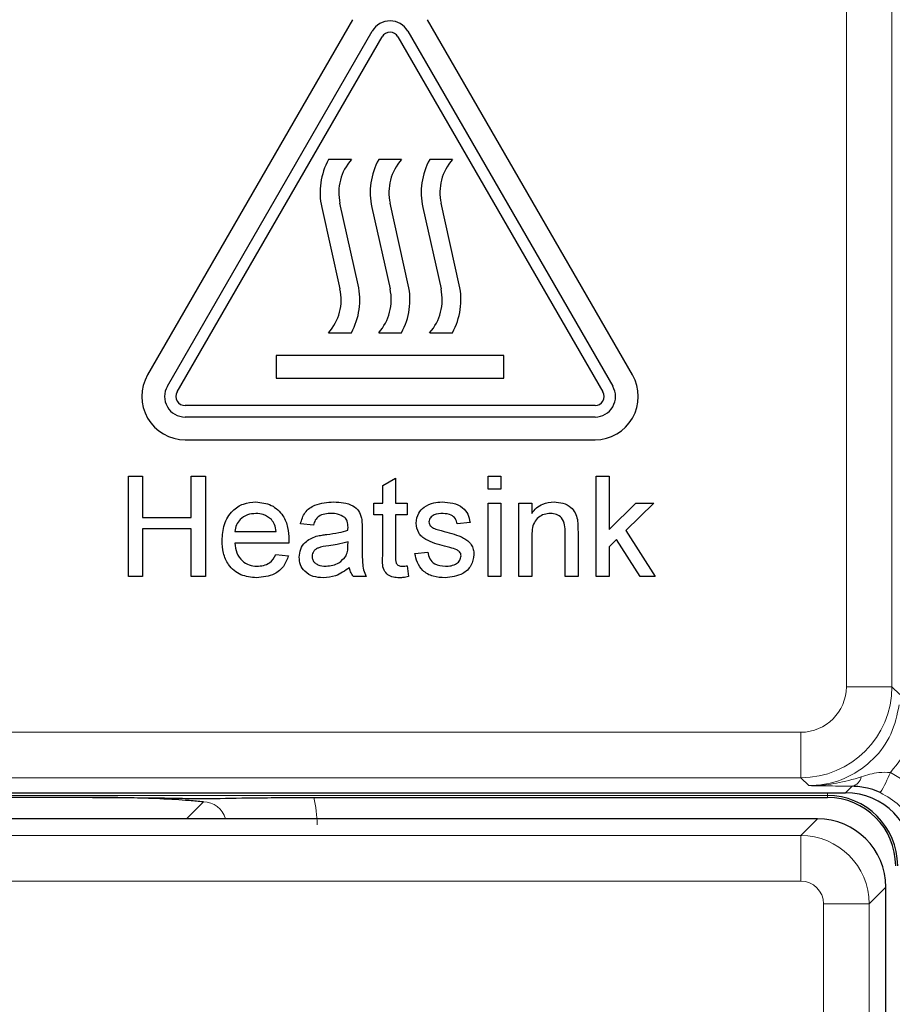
# Model space of a CAD drawing. Header units: millimetres. Extents: x 5 to 418, y 2 to 292.
# Tile 13 of 49: x 78.97 to 85.35, y 190.6 to 197.81. Entities that reach past the tile are written whole.
import ezdxf

# ---------------------------------------------------------------- set-up
doc = ezdxf.new("R2010")
doc.units = ezdxf.units.MM

msp = doc.modelspace()

# ---------------------------------------------------------------- linework, layer by layer
at = {"color": 7, "linetype": 'Continuous', "lineweight": 18}
for p, q in [((85.0176, 192.9282), (85.0176, 220.8177)), ((85.3509, 220.8177), (85.3509, 192.9282)), ((85.3509, 192.9282), (85.0176, 192.9282)), ((85.3509, 192.9282), (85.4083, 192.8709)), ((78.3394, 192.595), (84.6844, 192.595)), ((84.6844, 192.2617), (84.6844, 192.595)), ((84.6844, 192.2617), (78.3394, 192.2617)), ((84.7418, 192.2043), (84.6844, 192.2617)), ((85.012, 192.151), (85.061, 192.2001)), ((84.8785, 192.1323), (77.9267, 192.1323)), ((84.8785, 192.1323), (84.8785, 192.151)), ((84.8785, 192.1323), (84.8785, 192.1177)), ((80.1895, 191.9618), (80.3123, 192.0846)), ((84.6838, 191.8396), (84.806, 191.9618)), ((78.14, 191.8396), (84.6838, 191.8396)), ((84.6838, 191.8396), (84.6838, 191.5063)), ((84.6838, 191.5063), (78.3066, 191.5063)), ((85.306, 191.4619), (85.1838, 191.3397)), ((85.1838, 191.3397), (84.8505, 191.3397)), ((84.8505, 185.7647), (84.8505, 191.3397)), ((85.1838, 191.3397), (85.1838, 185.7647))]:
    msp.add_line(p, q, dxfattribs=at)
at = {"color": 7, "linetype": 'Continuous', "lineweight": 25}
for p, q in [((81.4043, 197.8074), (79.9043, 195.2094)), ((83.4528, 195.2094), (81.9528, 197.8074)), ((80.0486, 195.126), (81.5486, 197.7241)), ((81.8084, 197.7241), (83.3084, 195.126)), ((80.1208, 195.0844), (81.6208, 197.6824)), ((81.7363, 197.6824), (83.2363, 195.0844)), ((81.3952, 196.7844), (81.2285, 196.7844)), ((81.7619, 196.7844), (81.5952, 196.7844)), ((82.135, 196.7844), (81.9683, 196.7844)), ((81.1784, 196.4345), (81.3119, 195.8377)), ((81.4454, 195.8675), (81.3119, 196.4644)), ((81.5451, 196.4345), (81.6785, 195.8377)), ((81.812, 195.8675), (81.6785, 196.4644)), ((81.9182, 196.4345), (82.0516, 195.8377)), ((82.1851, 195.8675), (82.0516, 196.4644)), ((81.2285, 195.5177), (81.3952, 195.5177)), ((81.5952, 195.5177), (81.7619, 195.5177)), ((81.9683, 195.5177), (82.135, 195.5177)), ((82.5119, 195.351), (80.8452, 195.351)), ((80.8452, 195.351), (80.8452, 195.1844)), ((82.5119, 195.1844), (82.5119, 195.351)), ((80.8452, 195.1844), (82.5119, 195.1844)), ((83.1785, 194.9844), (80.1785, 194.9844)), ((83.1785, 194.901), (80.1785, 194.901)), ((80.1785, 194.7344), (83.1785, 194.7344)), ((79.7632, 193.7344), (79.7632, 194.4677)), ((79.7632, 194.4677), (79.8666, 194.4677)), ((79.8666, 194.4677), (79.8666, 194.1668)), ((80.2238, 194.1668), (80.2238, 194.4677)), ((80.2238, 194.4677), (80.3273, 194.4677)), ((80.3273, 194.4677), (80.3273, 193.7344)), ((81.6247, 194.4007), (81.7187, 194.4542)), ((81.7187, 194.4542), (81.7187, 194.2703)), ((82.3956, 194.4677), (82.4897, 194.4677)), ((82.3956, 194.3737), (82.3956, 194.4677)), ((82.4897, 194.4677), (82.4897, 194.3737)), ((83.187, 194.4677), (83.281, 194.4677)), ((83.187, 193.7344), (83.187, 194.4677)), ((83.281, 194.4677), (83.281, 194.0787)), ((81.6247, 194.2703), (81.6247, 194.4007)), ((82.4897, 194.3737), (82.3956, 194.3737)), ((81.5589, 194.1856), (81.5589, 194.2703)), ((81.5589, 194.2703), (81.6247, 194.2703)), ((81.7187, 194.2703), (81.8033, 194.2703)), ((81.8033, 194.2703), (81.8033, 194.1856)), ((82.3956, 193.7344), (82.3956, 194.2703)), ((82.3956, 194.2703), (82.4897, 194.2703)), ((82.4897, 194.2703), (82.4897, 193.7344)), ((82.6213, 194.2703), (82.7153, 194.2703)), ((82.6213, 193.7344), (82.6213, 194.2703)), ((82.7153, 194.2703), (82.7153, 194.1955)), ((83.281, 194.0787), (83.4776, 194.2703)), ((83.6085, 194.2703), (83.4026, 194.0699)), ((83.4776, 194.2703), (83.6085, 194.2703)), ((79.8666, 194.1668), (80.2238, 194.1668)), ((81.117, 194.1104), (81.023, 194.1198)), ((81.6247, 194.1856), (81.5589, 194.1856)), ((81.6247, 193.8849), (81.6247, 194.1856)), ((81.8033, 194.1856), (81.7187, 194.1856)), ((81.7187, 194.1856), (81.7187, 193.8816)), ((82.264, 194.1292), (82.17, 194.1198)), ((80.2238, 194.0822), (79.8666, 194.0822)), ((79.8666, 194.0822), (79.8666, 193.7344)), ((80.2238, 193.7344), (80.2238, 194.0822)), ((80.5435, 194.0634), (80.8444, 194.0634)), ((81.4743, 194.0818), (81.4743, 193.9671)), ((82.9597, 193.7344), (82.9597, 194.0543)), ((83.0538, 194.0623), (83.0538, 193.7344)), ((83.4026, 194.0699), (83.6179, 193.7344)), ((80.9379, 193.9788), (80.5435, 193.9788)), ((81.3704, 193.9609), (81.3708, 193.9882)), ((82.7153, 194.0217), (82.7153, 193.7344)), ((83.3349, 194.0039), (83.281, 193.9513)), ((83.508, 193.7344), (83.3349, 194.0039)), ((81.8597, 193.9036), (81.9538, 193.913)), ((83.281, 193.9513), (83.281, 193.7344)), ((80.8433, 193.8942), (80.9354, 193.8848)), ((81.8033, 193.8119), (81.8127, 193.733)), ((79.8666, 193.7344), (79.7632, 193.7344)), ((80.3273, 193.7344), (80.2238, 193.7344)), ((81.5025, 193.7344), (81.4085, 193.7344)), ((82.4897, 193.7344), (82.3956, 193.7344)), ((82.7153, 193.7344), (82.6213, 193.7344)), ((83.0538, 193.7344), (82.9597, 193.7344)), ((83.281, 193.7344), (83.187, 193.7344)), ((83.6179, 193.7344), (83.508, 193.7344)), ((79.5009, 192.1177), (77.9121, 192.1177)), ((78.3221, 192.151), (85.012, 192.151)), ((81.1203, 192.1177), (84.8785, 192.1177)), ((84.806, 191.9618), (78.0178, 191.9618)), ((85.306, 154.1402), (85.306, 191.4619))]:
    msp.add_line(p, q, dxfattribs=at)
for centre, radius, start, end in [((81.6785, 197.6491), 0.15, 30, 150), ((81.6785, 197.6491), 0.0667, 30, 150), ((81.6648, 196.5433), 0.4984, 151.07724, 192.60593), ((81.6648, 196.5433), 0.3616, 138.198, 192.60593), ((82.0314, 196.5433), 0.4984, 151.07724, 192.60593), ((82.0314, 196.5433), 0.3616, 138.198, 192.60593), ((82.4046, 196.5433), 0.4984, 151.07724, 192.60593), ((82.4046, 196.5433), 0.3616, 138.198, 192.60593), ((80.959, 195.7587), 0.4984, 331.07724, 12.60593), ((81.3256, 195.7587), 0.4984, 331.07724, 12.60593), ((81.6987, 195.7587), 0.4984, 331.07724, 12.60593), ((80.959, 195.7587), 0.3616, 318.198, 12.60593), ((81.3256, 195.7587), 0.3616, 318.198, 12.60593), ((81.6987, 195.7587), 0.3616, 318.198, 12.60593), ((80.1785, 195.051), 0.3167, 150, 270), ((83.1785, 195.051), 0.3167, 270, 30), ((80.1785, 195.051), 0.15, 150, 270), ((83.1785, 195.051), 0.15, 270, 30), ((80.1785, 195.051), 0.0667, 150, 270), ((83.1785, 195.051), 0.0667, 270, 30), ((84.8785, 191.6177), 0.5146, 0, 90), ((84.8785, 191.6177), 0.5, 0, 90)]:
    msp.add_arc(centre, radius, start, end, dxfattribs=at)
at = {"color": 7, "linetype": 'Continuous', "lineweight": 18}
for centre, radius, start, end in [((84.6843, 192.9283), 0.6667, 270.00873, 359.99127), ((85.0404, 192.2849), 0.0873, 283.66786, 348.64856), ((84.3667, 192.7), 1.052, 328.7156, 337.70032)]:
    msp.add_arc(centre, radius, start, end, dxfattribs=at)
for centre, major_axis, ratio, start_param, end_param in [((84.6843, 192.9283), (-0.2358, 0.2358), 0.999695, 2.356347, 3.926839), ((80.31, 191.9159), (-0.5909, -0.5909), 0.997265, 2.357564, 2.599116), ((80.31, 191.9159), (0.1208, 0.1208), 0.975938, 5.761194, 7.067214), ((84.6838, 191.3396), (-0.3536, 0.3536), 0.999899, 3.927143, 5.497635), ((84.6838, 191.3396), (0.1179, 0.1179), 0.999695, 5.497939, 7.068431)]:
    msp.add_ellipse(centre, major_axis=major_axis, ratio=ratio, start_param=start_param, end_param=end_param, dxfattribs=at)
at = {"color": 7, "linetype": 'Continuous', "lineweight": 25}
for centre, major_axis, ratio, start_param, end_param in [((85.0118, 191.651), (0.3537, 0.3537), 0.999695, 5.497939, 7.068431), ((84.806, 191.4618), (0.3536, -0.3536), 0.999899, 0.78555, 2.356042)]:
    msp.add_ellipse(centre, major_axis=major_axis, ratio=ratio, start_param=start_param, end_param=end_param, dxfattribs=at)
for points, knots in [([(80.4495, 193.9978), (80.4518, 194.0375), (80.4565, 194.1168), (80.5158, 194.2146), (80.6036, 194.2718), (80.6659, 194.277), (80.6972, 194.2797)], [0, 0, 0, 0, 0.280748, 0.559775, 0.779666, 1, 1, 1, 1]), ([(80.6972, 194.2797), (80.7361, 194.2752), (80.8138, 194.2662), (80.8966, 194.1876), (80.9337, 194.0941), (80.9368, 194.0333), (80.9384, 194.0029)], [0, 0, 0, 0, 0.2793662, 0.5583982, 0.7788851, 1, 1, 1, 1]), ([(81.023, 194.1198), (81.0316, 194.149), (81.0488, 194.2072), (81.1416, 194.2721), (81.2186, 194.2768), (81.2658, 194.2797)], [0, 0, 0, 0, 0.2804297, 0.5593032, 1, 1, 1, 1]), ([(81.2658, 194.2797), (81.3148, 194.277), (81.3831, 194.2734), (81.4533, 194.2173), (81.4642, 194.1805), (81.4697, 194.1621)], [0, 0, 0, 0, 0.559253, 0.779195, 1, 1, 1, 1]), ([(81.928, 194.2421), (81.9511, 194.2544), (81.9923, 194.2764), (82.0387, 194.2787), (82.0592, 194.2797)], [0, 0, 0, 0, 0.558938, 1, 1, 1, 1]), ([(82.0592, 194.2797), (82.0856, 194.2781), (82.1381, 194.2749), (82.2086, 194.2463), (82.2518, 194.1906), (82.2599, 194.1497), (82.264, 194.1292)], [0, 0, 0, 0, 0.2807369, 0.5604275, 0.7794497, 1, 1, 1, 1]), ([(82.7153, 194.1955), (82.7263, 194.2097), (82.7483, 194.238), (82.8039, 194.2728), (82.8502, 194.2771), (82.8785, 194.2797)], [0, 0, 0, 0, 0.280554, 0.560815, 1, 1, 1, 1]), ([(82.8785, 194.2797), (82.9004, 194.2779), (82.9441, 194.2743), (83.0005, 194.2461), (83.0357, 194.2002), (83.0445, 194.1668), (83.0489, 194.1501)], [0, 0, 0, 0, 0.280216, 0.559971, 0.779636, 1, 1, 1, 1]), ([(80.6967, 194.195), (80.6757, 194.1933), (80.6338, 194.1898), (80.5833, 194.1572), (80.5511, 194.1125), (80.546, 194.0798), (80.5435, 194.0634)], [0, 0, 0, 0, 0.28019, 0.559728, 0.779642, 1, 1, 1, 1]), ([(80.8098, 194.1501), (80.7911, 194.1649), (80.7577, 194.1914), (80.7154, 194.1939), (80.6967, 194.195)], [0, 0, 0, 0, 0.5585118, 1, 1, 1, 1]), ([(81.2489, 194.195), (81.2329, 194.1945), (81.2009, 194.1935), (81.1565, 194.1794), (81.1294, 194.1463), (81.1211, 194.1224), (81.117, 194.1104)], [0, 0, 0, 0, 0.280855, 0.559751, 0.7795, 1, 1, 1, 1]), ([(81.3466, 194.1667), (81.3297, 194.1765), (81.2993, 194.194), (81.2644, 194.1947), (81.2489, 194.195)], [0, 0, 0, 0, 0.557871, 1, 1, 1, 1]), ([(81.8691, 194.1242), (81.8727, 194.1502), (81.8789, 194.1966), (81.913, 194.2281), (81.928, 194.2421)], [0, 0, 0, 0, 0.558927, 1, 1, 1, 1]), ([(82.0661, 194.195), (82.0433, 194.1945), (82.0092, 194.1937), (81.9768, 194.1698), (81.9647, 194.1506), (81.9637, 194.1394), (81.9632, 194.1338)], [0, 0, 0, 0, 0.4997698, 0.7490947, 0.8745923, 1, 1, 1, 1]), ([(82.17, 194.1198), (82.1666, 194.1328), (82.1599, 194.1587), (82.1217, 194.1912), (82.0872, 194.1936), (82.0661, 194.195)], [0, 0, 0, 0, 0.280304, 0.560237, 1, 1, 1, 1]), ([(82.8524, 194.195), (82.8366, 194.1937), (82.8052, 194.1911), (82.7626, 194.1686), (82.7177, 194.1145), (82.7163, 194.06), (82.7153, 194.0217)], [0, 0, 0, 0, 0.187273, 0.374362, 0.56054, 1, 1, 1, 1]), ([(82.9597, 194.0543), (82.9596, 194.0733), (82.9593, 194.111), (82.9401, 194.163), (82.8971, 194.191), (82.8673, 194.1937), (82.8524, 194.195)], [0, 0, 0, 0, 0.28168, 0.559785, 0.779587, 1, 1, 1, 1]), ([(80.8444, 194.0634), (80.8419, 194.0813), (80.8375, 194.1132), (80.8183, 194.1388), (80.8098, 194.1501)], [0, 0, 0, 0, 0.560674, 1, 1, 1, 1]), ([(81.3708, 194.0947), (81.3705, 194.1097), (81.37, 194.1365), (81.3537, 194.1575), (81.3466, 194.1667)], [0, 0, 0, 0, 0.561903, 1, 1, 1, 1]), ([(81.4697, 194.1621), (81.4713, 194.1472), (81.4742, 194.1205), (81.4743, 194.0936), (81.4743, 194.0818)], [0, 0, 0, 0, 0.559817, 1, 1, 1, 1]), ([(82.0777, 193.9566), (82.03, 193.9688), (81.9704, 193.9839), (81.9096, 194.0249), (81.878, 194.0631), (81.8727, 194.0998), (81.8691, 194.1242)], [0, 0, 0, 0, 0.501321, 0.626592, 0.751817, 1, 1, 1, 1]), ([(81.9632, 194.1338), (81.9637, 194.1281), (81.9647, 194.1179), (81.9705, 194.1094), (81.973, 194.1057)], [0, 0, 0, 0, 0.559236, 1, 1, 1, 1]), ([(83.0489, 194.1501), (83.0506, 194.1337), (83.0537, 194.1045), (83.0537, 194.0752), (83.0538, 194.0623)], [0, 0, 0, 0, 0.559791, 1, 1, 1, 1]), ([(81.2154, 194.042), (81.2448, 194.0457), (81.2972, 194.0523), (81.348, 194.0666), (81.3704, 194.0728)], [0, 0, 0, 0, 0.560185, 1, 1, 1, 1]), ([(81.3704, 194.0728), (81.3705, 194.0769), (81.3706, 194.0842), (81.3708, 194.0915), (81.3708, 194.0947)], [0, 0, 0, 0, 0.560023, 1, 1, 1, 1]), ([(81.973, 194.1057), (81.9781, 194.1007), (81.9871, 194.0916), (81.9988, 194.0865), (82.004, 194.0843)], [0, 0, 0, 0, 0.5590842, 1, 1, 1, 1]), ([(82.004, 194.0843), (82.0172, 194.0802), (82.0408, 194.073), (82.0646, 194.0666), (82.0751, 194.0637)], [0, 0, 0, 0, 0.559965, 1, 1, 1, 1]), ([(82.0751, 194.0637), (82.1239, 194.0512), (82.1849, 194.0356), (82.2492, 193.9961), (82.2746, 193.9679), (82.29, 193.9329), (82.2915, 193.9079), (82.2922, 193.8954)], [0, 0, 0, 0, 0.5004464, 0.6253959, 0.750274, 0.8750687, 1, 1, 1, 1]), ([(80.7022, 193.725), (80.6625, 193.7285), (80.5834, 193.7357), (80.4949, 193.8105), (80.4543, 193.9049), (80.4511, 193.9668), (80.4495, 193.9978)], [0, 0, 0, 0, 0.279952, 0.558661, 0.778994, 1, 1, 1, 1]), ([(80.5435, 193.9788), (80.5464, 193.9545), (80.5522, 193.9061), (80.5915, 193.848), (80.6462, 193.8144), (80.6845, 193.8112), (80.7036, 193.8096)], [0, 0, 0, 0, 0.280633, 0.559687, 0.779661, 1, 1, 1, 1]), ([(80.9384, 194.0029), (80.9383, 193.9984), (80.9382, 193.9904), (80.938, 193.9823), (80.9379, 193.9788)], [0, 0, 0, 0, 0.559999, 1, 1, 1, 1]), ([(81.0136, 193.8764), (81.0156, 193.8962), (81.0197, 193.9358), (81.0609, 193.9973), (81.1089, 194.0166), (81.1382, 194.0285)], [0, 0, 0, 0, 0.280458, 0.560983, 1, 1, 1, 1]), ([(81.1382, 194.0285), (81.1525, 194.0316), (81.178, 194.0373), (81.204, 194.0405), (81.2154, 194.042)], [0, 0, 0, 0, 0.5599184, 1, 1, 1, 1]), ([(81.3708, 193.9882), (81.3448, 193.9809), (81.2983, 193.9679), (81.2505, 193.9617), (81.2294, 193.959)], [0, 0, 0, 0, 0.5597597, 1, 1, 1, 1]), ([(81.2294, 193.959), (81.2026, 193.9562), (81.1691, 193.9526), (81.1335, 193.9337), (81.1193, 193.9195), (81.1095, 193.9017), (81.1082, 193.8884), (81.1076, 193.8817)], [0, 0, 0, 0, 0.50028, 0.625326, 0.750269, 0.875147, 1, 1, 1, 1]), ([(81.3565, 193.8866), (81.3613, 193.9), (81.37, 193.9241), (81.3703, 193.9496), (81.3704, 193.9609)], [0, 0, 0, 0, 0.558995, 1, 1, 1, 1]), ([(81.4743, 193.9671), (81.4744, 193.9402), (81.4746, 193.8961), (81.4765, 193.8347), (81.4825, 193.7826), (81.4958, 193.7504), (81.5025, 193.7344)], [0, 0, 0, 0, 0.340206, 0.560339, 0.780175, 1, 1, 1, 1]), ([(82.0823, 193.725), (82.0526, 193.7264), (81.9934, 193.7292), (81.9175, 193.7699), (81.875, 193.8354), (81.8648, 193.8808), (81.8597, 193.9036)], [0, 0, 0, 0, 0.280739, 0.559297, 0.779311, 1, 1, 1, 1]), ([(81.9538, 193.913), (81.9575, 193.8961), (81.9651, 193.8624), (82.0107, 193.8157), (82.0558, 193.8119), (82.0833, 193.8096)], [0, 0, 0, 0, 0.281314, 0.561069, 1, 1, 1, 1]), ([(82.166, 193.9292), (82.1498, 193.9351), (82.1208, 193.9458), (82.0909, 193.9533), (82.0777, 193.9566)], [0, 0, 0, 0, 0.559788, 1, 1, 1, 1]), ([(82.1982, 193.8858), (82.1976, 193.8912), (82.1965, 193.9018), (82.1852, 193.918), (82.1733, 193.9249), (82.166, 193.9292)], [0, 0, 0, 0, 0.279757, 0.559839, 1, 1, 1, 1]), ([(80.9354, 193.8848), (80.9249, 193.8581), (80.9038, 193.8048), (80.8217, 193.7363), (80.7475, 193.7293), (80.7022, 193.725)], [0, 0, 0, 0, 0.280613, 0.560833, 1, 1, 1, 1]), ([(80.7036, 193.8096), (80.7198, 193.8105), (80.7522, 193.8124), (80.8076, 193.8356), (80.8298, 193.872), (80.8433, 193.8942)], [0, 0, 0, 0, 0.281282, 0.561906, 1, 1, 1, 1]), ([(81.189, 193.725), (81.1644, 193.7264), (81.1155, 193.7292), (81.0547, 193.7648), (81.0186, 193.8186), (81.0153, 193.8571), (81.0136, 193.8764)], [0, 0, 0, 0, 0.280815, 0.55969, 0.779696, 1, 1, 1, 1]), ([(81.1076, 193.8817), (81.1086, 193.8729), (81.1106, 193.8553), (81.1272, 193.8338), (81.1595, 193.8126), (81.1895, 193.8108), (81.2104, 193.8096)], [0, 0, 0, 0, 0.186565, 0.373467, 0.560613, 1, 1, 1, 1]), ([(81.2104, 193.8096), (81.2435, 193.8137), (81.3026, 193.821), (81.34, 193.8665), (81.3565, 193.8866)], [0, 0, 0, 0, 0.5597581, 1, 1, 1, 1]), ([(81.7465, 193.725), (81.7317, 193.7255), (81.7022, 193.7266), (81.6598, 193.7436), (81.6192, 193.7974), (81.6224, 193.8488), (81.6247, 193.8849)], [0, 0, 0, 0, 0.1874327, 0.3738211, 0.5594622, 1, 1, 1, 1]), ([(81.7187, 193.8816), (81.7175, 193.8639), (81.716, 193.8418), (81.7306, 193.8205), (81.7449, 193.8105), (81.7578, 193.8099), (81.7665, 193.8096)], [0, 0, 0, 0, 0.499596, 0.625239, 0.750354, 1, 1, 1, 1]), ([(82.2922, 193.8954), (82.2877, 193.8672), (82.2786, 193.8109), (82.1999, 193.7377), (82.1269, 193.7298), (82.0823, 193.725)], [0, 0, 0, 0, 0.279926, 0.560038, 1, 1, 1, 1]), ([(82.0833, 193.8096), (82.0977, 193.8101), (82.1264, 193.8111), (82.1645, 193.8253), (82.1923, 193.852), (82.1963, 193.8746), (82.1982, 193.8858)], [0, 0, 0, 0, 0.281188, 0.560952, 0.781095, 1, 1, 1, 1]), ([(81.3803, 193.8002), (81.3482, 193.7763), (81.2909, 193.7336), (81.2201, 193.7276), (81.189, 193.725)], [0, 0, 0, 0, 0.559971, 1, 1, 1, 1]), ([(81.4085, 193.7344), (81.401, 193.7457), (81.3877, 193.7661), (81.3825, 193.7897), (81.3803, 193.8002)], [0, 0, 0, 0, 0.559697, 1, 1, 1, 1]), ([(81.7665, 193.8096), (81.7734, 193.8098), (81.7857, 193.8102), (81.7979, 193.8114), (81.8033, 193.8119)], [0, 0, 0, 0, 0.559965, 1, 1, 1, 1]), ([(81.8127, 193.733), (81.8005, 193.7306), (81.7786, 193.7262), (81.7563, 193.7253), (81.7465, 193.725)], [0, 0, 0, 0, 0.560078, 1, 1, 1, 1]), ([(85.2658, 192.1537), (85.2411, 192.1637), (85.2096, 192.1764), (85.1397, 192.1947), (85.0973, 192.1976), (85.061, 192.2001)], [0, 0, 0, 0, 0.339193, 0.433001, 1, 1, 1, 1]), ([(79.5009, 192.1177), (79.5847, 192.1175), (79.7522, 192.1172), (79.9633, 192.1151), (80.1018, 192.1128), (80.1962, 192.1109), (80.2484, 192.1097), (80.2939, 192.1093), (80.3141, 192.1092), (80.336, 192.1093), (80.382, 192.1098), (80.5058, 192.1126), (80.7066, 192.116), (80.9689, 192.1176), (81.0862, 192.1177), (81.1203, 192.1177)], [0, 0, 0, 0, 0.128577, 0.256774, 0.366203, 0.423386, 0.480733, 0.4927, 0.502094, 0.511497, 0.526539, 0.585134, 0.819275, 0.947543, 1, 1, 1, 1]), ([(80.3123, 192.0846), (80.3119, 192.0846), (80.3036, 192.0855), (80.2632, 192.0896), (80.1674, 192.0986), (79.9918, 192.109), (79.7492, 192.1164), (79.5837, 192.1173), (79.5009, 192.1177)], [0, 0, 0, 0, 0.0027454, 0.0508083, 0.2457499, 0.5449065, 0.7722037, 1, 1, 1, 1])]:
    msp.add_open_spline(points, degree=3, knots=knots, dxfattribs=at)
at = {"color": 7, "linetype": 'Continuous', "lineweight": 18}
for points, knots in [([(84.7418, 192.2043), (84.7667, 192.2051), (84.866, 192.2085), (85.0369, 192.259), (85.2214, 192.3902), (85.3575, 192.5758), (85.3887, 192.7229), (85.4043, 192.7965)], [0, 0, 0, 0, 0.0771439, 0.3078481, 0.538434, 0.7691959, 1, 1, 1, 1]), ([(85.5643, 192.7825), (85.5457, 192.6896), (85.5098, 192.5107), (85.3952, 192.369), (85.3401, 192.3008)], [0, 0, 0, 0, 0.518965, 1, 1, 1, 1]), ([(84.7418, 192.2043), (84.7427, 192.2043), (84.7465, 192.2043), (84.7606, 192.2043), (84.8275, 192.2056), (84.9533, 192.2189), (85.0659, 192.2508), (85.126, 192.2678)], [0, 0, 0, 0, 0.007379, 0.029542, 0.108279, 0.524392, 1, 1, 1, 1]), ([(85.126, 192.2678), (85.1683, 192.2816), (85.2369, 192.3042), (85.3115, 192.3018), (85.3401, 192.3008)], [0, 0, 0, 0, 0.616269, 1, 1, 1, 1]), ([(85.3401, 192.3008), (85.4054, 192.2631), (85.5359, 192.1875), (85.6694, 192.0002), (85.7257, 191.8267), (85.7298, 191.7226), (85.731, 191.6932)], [0, 0, 0, 0, 0.294692, 0.58934, 0.884172, 1, 1, 1, 1]), ([(85.061, 192.2001), (85.0055, 192.2007), (84.8937, 192.202), (84.7934, 192.2035), (84.7424, 192.2043), (84.7418, 192.2043)], [0, 0, 0, 0, 0.493471, 0.993525, 1, 1, 1, 1]), ([(85.5587, 191.6979), (85.5578, 191.7199), (85.5547, 191.7981), (85.5126, 191.9282), (85.4126, 192.0687), (85.3147, 192.1254), (85.2658, 192.1537)], [0, 0, 0, 0, 0.1158491, 0.410745, 0.7054053, 1, 1, 1, 1])]:
    msp.add_open_spline(points, degree=3, knots=knots, dxfattribs=at)

doc.saveas('drawing.dxf')
